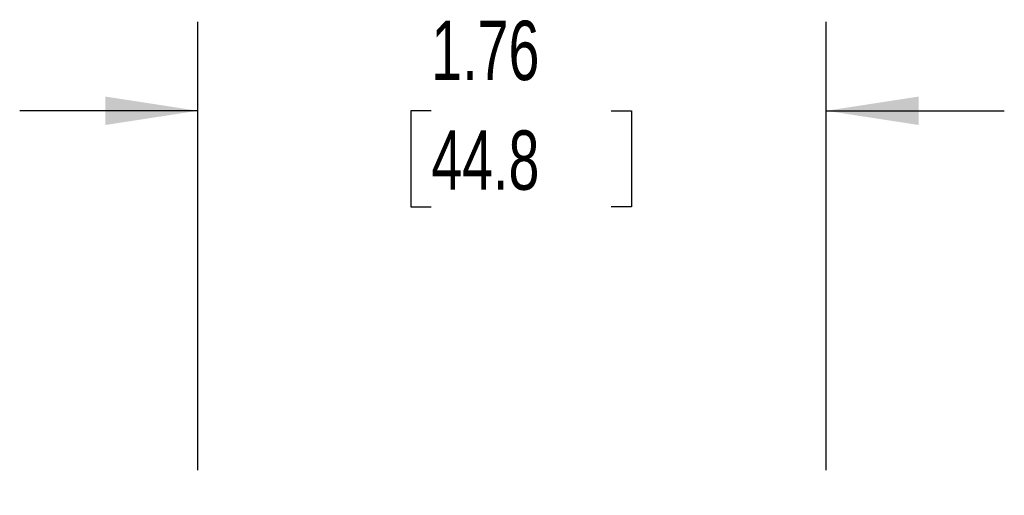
# Model space of a CAD drawing. Header units: inches. Extents: x 0.5 to 21.5, y 0.5 to 16.5.
# Tile 8 of 11: x 4.4 to 7.1, y 7.2 to 8.6. Entities that reach past the tile are written whole.
import ezdxf

# ---------------------------------------------------------------- set-up
doc = ezdxf.new("R2010")
doc.units = ezdxf.units.IN
doc.header["$LTSCALE"] = 2
doc.header["$MEASUREMENT"] = 0
doc.layers.add('DIMENSIONS', color=140, linetype='Continuous', lineweight=25)
doc.styles.add('SLDTEXTSTYLE0', font='TXT', dxfattribs={"width": 0.7})
doc.dimstyles.new('SLDDIMSTYLE1', dxfattribs={"dimtxt": 0.169922, "dimasz": 0.26, "dimexe": 0, "dimexo": 0.0625, "dimgap": 0.04248, "dimtad": 0, "dimtih": 1, "dimtoh": 1, "dimrnd": 1e-09, "dimzin": 12, "dimdsep": 46, "dimtxsty": 'SLDTEXTSTYLE0', "dimsah": 1, "dimcen": 0.09, "dimadec": 0, "dimazin": 3, "dimtfac": 1, "dimtmove": 0, "dimatfit": 0, "dimfxl": 0, "dimfrac": 2, "dimtolj": 1, "dimtzin": 12, "dimarcsym": 0})

# ---------------------------------------------------------------- blocks, each defined once
blk = doc.blocks.new('_D_1')
at = {"layer": 'DIMENSIONS'}
for p, q in [((4.8654, 7.318), (4.8654, 8.5774)), ((6.6292, 7.318), (6.6292, 8.5774)), ((4.8654, 8.3274), (4.3654, 8.3274)), ((5.5206, 8.3274), (5.4635, 8.3274)), ((5.4635, 8.3274), (5.4635, 8.0573)), ((6.0255, 8.3274), (6.0826, 8.3274)), ((6.0826, 8.3274), (6.0826, 8.0573)), ((6.6292, 8.3274), (7.1292, 8.3274)), ((5.4635, 8.0573), (5.5206, 8.0573)), ((6.0826, 8.0573), (6.0255, 8.0573))]:
    blk.add_line(p, q, dxfattribs=at)
for points in [[(4.8654, 8.3274), (4.6054, 8.3674), (4.6054, 8.2874)], [(6.6292, 8.3274), (6.8892, 8.2874), (6.8892, 8.3674)]]:
    blk.add_solid(points, dxfattribs=at)
at = {"layer": 'DIMENSIONS', "char_height": 0.16667, "attachment_point": 1, "style": 'SLDTEXTSTYLE0'}
for s, insert in [('1.76', (5.5206, 8.5803)), ('44.8', (5.5206, 8.2722))]:
    blk.add_mtext(s, dxfattribs=dict(at, insert=insert))

msp = doc.modelspace()

# ---------------------------------------------------------------- dimensions: what is measured, and where the dimension line sits
at = {"layer": 'DIMENSIONS'}
dim = msp.add_linear_dim(base=(4.8654, 8.3274), p1=(6.6292, 7.218), p2=(4.8654, 7.218), angle=0, dimstyle='SLDDIMSTYLE1', dxfattribs=at)
dim.commit()
dim.dimension.update_dxf_attribs({"geometry": '_D_1', "text_midpoint": (5.7731, 8.3274), "dimtype": 160})

doc.saveas('drawing.dxf')
